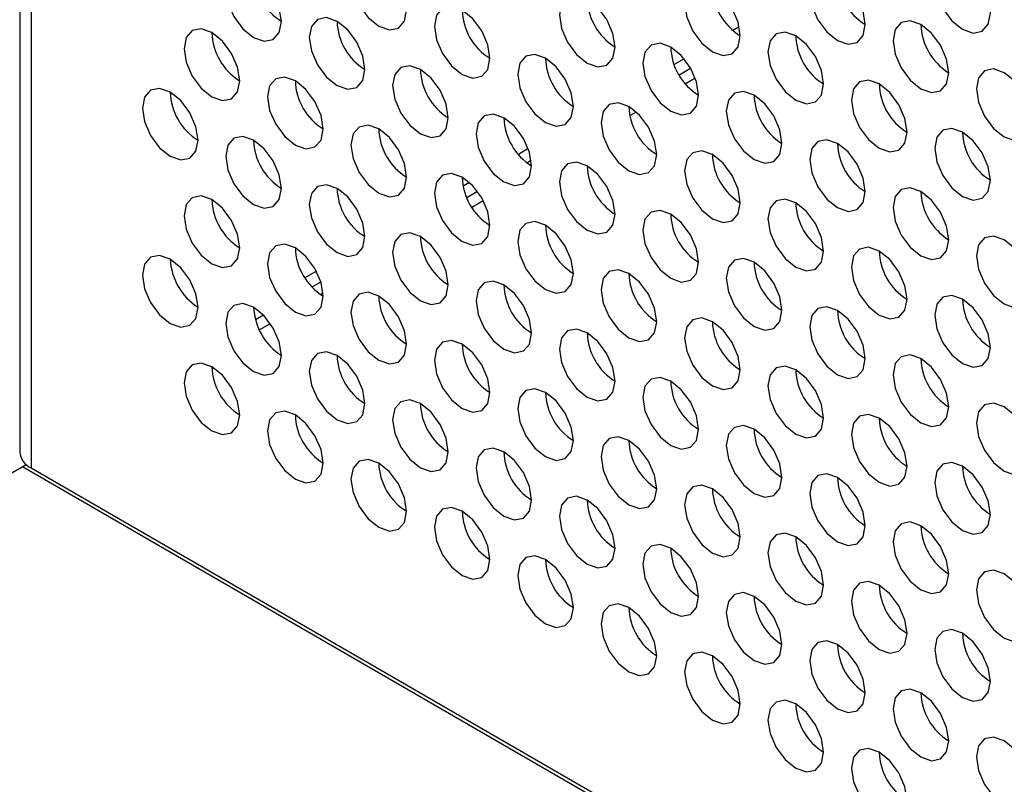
# Paper-space layout 'Sheet2' of a CAD drawing. Header units: millimetres. Extents: x 0 to 1118, y 0 to 864.
# Tile 124 of 232: x 792 to 800, y 630 to 636. Entities that reach past the tile are written whole.
import ezdxf

# ---------------------------------------------------------------- set-up
doc = ezdxf.new("R2010")
doc.units = ezdxf.units.MM

psp = doc.layouts.new('Sheet2')

# ---------------------------------------------------------------- linework, layer by layer
at = {"color": 7, "linetype": 'Continuous', "lineweight": 30}
for p, q in [((791.892, 663.5483), (791.892, 632.5258)), ((797.4819, 635.7198), (797.5796, 635.7762)), ((797.5344, 635.645), (797.6181, 635.6934)), ((797.0658, 635.3746), (797.1202, 635.406)), ((796.1925, 634.9755), (796.2289, 634.9965)), ((795.682, 634.6808), (795.773, 634.7332)), ((795.7246, 634.6003), (795.8214, 634.6562)), ((795.2895, 634.3491), (795.29, 634.3494)), ((794.3701, 633.9234), (794.4448, 633.9665)), ((794.4424, 633.8601), (794.4635, 633.8723)), ((793.8753, 633.7505), (793.8753, 633.7508)), ((793.8903, 633.6464), (793.9582, 633.6856)), ((793.9225, 633.56), (794.0169, 633.6145)), ((791.5182, 632.172), (791.9473, 632.4197)), ((791.9144, 632.4007), (828.4723, 611.2963)), ((791.9896, 632.3898), (828.4723, 611.3287))]:
    psp.add_line(p, q, dxfattribs=at)
at = {"color": 8, "linetype": 'Continuous', "lineweight": 30}
for p, q in [((791.9896, 663.4919), (791.9896, 632.3898)), ((797.9919, 636.127), (797.9384, 636.0961)), ((797.5241, 635.8569), (797.4398, 635.8082)), ((796.2038, 635.0947), (796.12, 635.0463)), ((795.7058, 634.8072), (795.6515, 634.7759)), ((794.407, 634.0575), (794.3102, 634.0016)), ((793.8756, 633.7507), (793.8753, 633.7505))]:
    psp.add_line(p, q, dxfattribs=at)
at = {"color": 7, "linetype": 'Continuous', "lineweight": 30, "flags": 128}
for points in [[(795.1716, 636.2686), (795.1537, 636.3831), (795.1026, 636.5009), (795.0261, 636.6041), (794.9359, 636.6769), (794.8457, 636.7082), (794.7692, 636.6934), (794.7182, 636.6346), (794.7002, 636.5408), (794.7182, 636.4263), (794.7692, 636.3085), (794.8457, 636.2053), (794.9359, 636.1325), (795.0261, 636.1012), (795.1026, 636.116), (795.1537, 636.1748), (795.1716, 636.2686)], [(800.1214, 636.2419), (800.1034, 636.3564), (800.0523, 636.4742), (799.9759, 636.5773), (799.8857, 636.6501), (799.7955, 636.6815), (799.719, 636.6666), (799.6679, 636.6078), (799.65, 636.514), (799.6679, 636.3995), (799.719, 636.2817), (799.7955, 636.1786), (799.8857, 636.1058), (799.9759, 636.0744), (800.0523, 636.0893), (800.1034, 636.1481), (800.1214, 636.2419)], [(794.111, 636.1733), (794.093, 636.2878), (794.0419, 636.4056), (793.9655, 636.5087), (793.8753, 636.5815), (793.7851, 636.6129), (793.7086, 636.598), (793.6575, 636.5392), (793.6395, 636.4454), (793.6575, 636.3309), (793.7086, 636.2131), (793.7851, 636.1099), (793.8753, 636.0372), (793.9655, 636.0058), (794.0419, 636.0207), (794.093, 636.0795), (794.111, 636.1733)], [(799.0607, 636.1465), (799.0428, 636.261), (798.9917, 636.3788), (798.9152, 636.482), (798.825, 636.5548), (798.7348, 636.5861), (798.6583, 636.5713), (798.6072, 636.5124), (798.5893, 636.4186), (798.6072, 636.3041), (798.6583, 636.1863), (798.7348, 636.0832), (798.825, 636.0104), (798.9152, 635.979), (798.9917, 635.9939), (799.0428, 636.0527), (799.0607, 636.1465)], [(798, 636.0511), (797.9821, 636.1657), (797.931, 636.2835), (797.8545, 636.3866), (797.7643, 636.4594), (797.6741, 636.4908), (797.5977, 636.4759), (797.5466, 636.4171), (797.5286, 636.3233), (797.5466, 636.2088), (797.5977, 636.091), (797.6741, 635.9878), (797.7643, 635.915), (797.8545, 635.8837), (797.931, 635.8985), (797.9821, 635.9573), (798, 636.0511)], [(796.9394, 635.9558), (796.9214, 636.0703), (796.8704, 636.1881), (796.7939, 636.2912), (796.7037, 636.364), (796.6135, 636.3954), (796.537, 636.3805), (796.4859, 636.3217), (796.468, 636.2279), (796.4859, 636.1134), (796.537, 635.9956), (796.6135, 635.8925), (796.7037, 635.8197), (796.7939, 635.7883), (796.8704, 635.8032), (796.9214, 635.862), (796.9394, 635.9558)], [(795.8787, 635.8604), (795.8608, 635.9749), (795.8097, 636.0927), (795.7332, 636.1959), (795.643, 636.2687), (795.5528, 636.3), (795.4764, 636.2852), (795.4253, 636.2264), (795.4073, 636.1326), (795.4253, 636.018), (795.4764, 635.9002), (795.5528, 635.7971), (795.643, 635.7243), (795.7332, 635.693), (795.8097, 635.7078), (795.8608, 635.7666), (795.8787, 635.8604)], [(794.8181, 635.7651), (794.8001, 635.8796), (794.749, 635.9974), (794.6726, 636.1005), (794.5824, 636.1733), (794.4922, 636.2047), (794.4157, 636.1898), (794.3646, 636.131), (794.3467, 636.0372), (794.3646, 635.9227), (794.4157, 635.8049), (794.4922, 635.7017), (794.5824, 635.6289), (794.6726, 635.5976), (794.749, 635.6125), (794.8001, 635.6713), (794.8181, 635.7651)], [(799.7678, 635.7383), (799.7499, 635.8528), (799.6988, 635.9706), (799.6223, 636.0738), (799.5321, 636.1466), (799.4419, 636.1779), (799.3654, 636.163), (799.3143, 636.1042), (799.2964, 636.0104), (799.3143, 635.8959), (799.3654, 635.7781), (799.4419, 635.675), (799.5321, 635.6022), (799.6223, 635.5708), (799.6988, 635.5857), (799.7499, 635.6445), (799.7678, 635.7383)], [(793.7574, 635.6697), (793.7395, 635.7842), (793.6884, 635.902), (793.6119, 636.0052), (793.5217, 636.0779), (793.4315, 636.1093), (793.355, 636.0944), (793.3039, 636.0356), (793.286, 635.9418), (793.3039, 635.8273), (793.355, 635.7095), (793.4315, 635.6064), (793.5217, 635.5336), (793.6119, 635.5022), (793.6884, 635.5171), (793.7395, 635.5759), (793.7574, 635.6697)], [(798.7072, 635.6429), (798.6892, 635.7575), (798.6381, 635.8753), (798.5616, 635.9784), (798.4714, 636.0512), (798.3812, 636.0825), (798.3048, 636.0677), (798.2537, 636.0089), (798.2357, 635.9151), (798.2537, 635.8006), (798.3048, 635.6828), (798.3812, 635.5796), (798.4714, 635.5068), (798.5616, 635.4755), (798.6381, 635.4903), (798.6892, 635.5491), (798.7072, 635.6429)], [(797.6465, 635.5476), (797.6286, 635.6621), (797.5775, 635.7799), (797.501, 635.883), (797.4108, 635.9558), (797.3206, 635.9872), (797.2441, 635.9723), (797.193, 635.9135), (797.1751, 635.8197), (797.193, 635.7052), (797.2441, 635.5874), (797.3206, 635.4843), (797.4108, 635.4115), (797.501, 635.3801), (797.5775, 635.395), (797.6286, 635.4538), (797.6465, 635.5476)], [(796.5858, 635.4522), (796.5679, 635.5667), (796.5168, 635.6845), (796.4403, 635.7877), (796.3501, 635.8605), (796.2599, 635.8918), (796.1835, 635.877), (796.1324, 635.8182), (796.1144, 635.7244), (796.1324, 635.6098), (796.1835, 635.492), (796.2599, 635.3889), (796.3501, 635.3161), (796.4403, 635.2848), (796.5168, 635.2996), (796.5679, 635.3584), (796.5858, 635.4522)], [(795.5252, 635.3569), (795.5072, 635.4714), (795.4561, 635.5892), (795.3797, 635.6923), (795.2895, 635.7651), (795.1993, 635.7965), (795.1228, 635.7816), (795.0717, 635.7228), (795.0538, 635.629), (795.0717, 635.5145), (795.1228, 635.3967), (795.1993, 635.2935), (795.2895, 635.2207), (795.3797, 635.1894), (795.4561, 635.2042), (795.5072, 635.2631), (795.5252, 635.3569)], [(800.4749, 635.3301), (800.457, 635.4446), (800.4059, 635.5624), (800.3294, 635.6656), (800.2392, 635.7384), (800.149, 635.7697), (800.0725, 635.7548), (800.0215, 635.696), (800.0035, 635.6022), (800.0215, 635.4877), (800.0725, 635.3699), (800.149, 635.2668), (800.2392, 635.194), (800.3294, 635.1626), (800.4059, 635.1775), (800.457, 635.2363), (800.4749, 635.3301)], [(794.4645, 635.2615), (794.4466, 635.376), (794.3955, 635.4938), (794.319, 635.597), (794.2288, 635.6697), (794.1386, 635.7011), (794.0621, 635.6862), (794.011, 635.6274), (793.9931, 635.5336), (794.011, 635.4191), (794.0621, 635.3013), (794.1386, 635.1982), (794.2288, 635.1254), (794.319, 635.094), (794.3955, 635.1089), (794.4466, 635.1677), (794.4645, 635.2615)], [(799.4143, 635.2347), (799.3963, 635.3493), (799.3452, 635.4671), (799.2688, 635.5702), (799.1786, 635.643), (799.0884, 635.6743), (799.0119, 635.6595), (798.9608, 635.6007), (798.9429, 635.5069), (798.9608, 635.3924), (799.0119, 635.2746), (799.0884, 635.1714), (799.1786, 635.0986), (799.2688, 635.0673), (799.3452, 635.0821), (799.3963, 635.1409), (799.4143, 635.2347)], [(793.4038, 635.1661), (793.3859, 635.2806), (793.3348, 635.3984), (793.2583, 635.5016), (793.1682, 635.5744), (793.0779, 635.6057), (793.0015, 635.5909), (792.9504, 635.5321), (792.9324, 635.4383), (792.9504, 635.3238), (793.0015, 635.206), (793.0779, 635.1028), (793.1682, 635.03), (793.2583, 634.9987), (793.3348, 635.0135), (793.3859, 635.0723), (793.4038, 635.1661)], [(798.3536, 635.1394), (798.3357, 635.2539), (798.2846, 635.3717), (798.2081, 635.4748), (798.1179, 635.5476), (798.0277, 635.579), (797.9512, 635.5641), (797.9001, 635.5053), (797.8822, 635.4115), (797.9001, 635.297), (797.9512, 635.1792), (798.0277, 635.0761), (798.1179, 635.0033), (798.2081, 634.9719), (798.2846, 634.9868), (798.3357, 635.0456), (798.3536, 635.1394)], [(797.2929, 635.044), (797.275, 635.1585), (797.2239, 635.2763), (797.1474, 635.3795), (797.0572, 635.4523), (796.967, 635.4836), (796.8906, 635.4688), (796.8395, 635.41), (796.8215, 635.3162), (796.8395, 635.2016), (796.8906, 635.0838), (796.967, 634.9807), (797.0572, 634.9079), (797.1474, 634.8766), (797.2239, 634.8914), (797.275, 634.9502), (797.2929, 635.044)], [(796.2323, 634.9487), (796.2143, 635.0632), (796.1632, 635.181), (796.0868, 635.2841), (795.9966, 635.3569), (795.9064, 635.3883), (795.8299, 635.3734), (795.7788, 635.3146), (795.7609, 635.2208), (795.7788, 635.1063), (795.8299, 634.9885), (795.9064, 634.8853), (795.9966, 634.8125), (796.0868, 634.7812), (796.1632, 634.796), (796.2143, 634.8549), (796.2323, 634.9487)], [(795.1716, 634.8533), (795.1537, 634.9678), (795.1026, 635.0856), (795.0261, 635.1887), (794.9359, 635.2615), (794.8457, 635.2929), (794.7692, 635.278), (794.7182, 635.2192), (794.7002, 635.1254), (794.7182, 635.0109), (794.7692, 634.8931), (794.8457, 634.79), (794.9359, 634.7172), (795.0261, 634.6858), (795.1026, 634.7007), (795.1537, 634.7595), (795.1716, 634.8533)], [(800.1214, 634.8265), (800.1034, 634.9411), (800.0523, 635.0589), (799.9759, 635.162), (799.8857, 635.2348), (799.7955, 635.2661), (799.719, 635.2513), (799.6679, 635.1925), (799.65, 635.0987), (799.6679, 634.9842), (799.719, 634.8664), (799.7955, 634.7632), (799.8857, 634.6904), (799.9759, 634.6591), (800.0523, 634.6739), (800.1034, 634.7327), (800.1214, 634.8265)], [(794.111, 634.7579), (794.093, 634.8724), (794.0419, 634.9902), (793.9655, 635.0934), (793.8753, 635.1662), (793.7851, 635.1975), (793.7086, 635.1827), (793.6575, 635.1239), (793.6395, 635.0301), (793.6575, 634.9155), (793.7086, 634.7978), (793.7851, 634.6946), (793.8753, 634.6218), (793.9655, 634.5905), (794.0419, 634.6053), (794.093, 634.6641), (794.111, 634.7579)], [(799.0607, 634.7312), (799.0428, 634.8457), (798.9917, 634.9635), (798.9152, 635.0666), (798.825, 635.1394), (798.7348, 635.1708), (798.6583, 635.1559), (798.6072, 635.0971), (798.5893, 635.0033), (798.6072, 634.8888), (798.6583, 634.771), (798.7348, 634.6679), (798.825, 634.5951), (798.9152, 634.5637), (798.9917, 634.5786), (799.0428, 634.6374), (799.0607, 634.7312)], [(798, 634.6358), (797.9821, 634.7503), (797.931, 634.8681), (797.8545, 634.9713), (797.7643, 635.0441), (797.6741, 635.0754), (797.5977, 635.0606), (797.5466, 635.0017), (797.5286, 634.9079), (797.5466, 634.7934), (797.5977, 634.6756), (797.6741, 634.5725), (797.7643, 634.4997), (797.8545, 634.4683), (797.931, 634.4832), (797.9821, 634.542), (798, 634.6358)], [(796.9394, 634.5405), (796.9214, 634.655), (796.8704, 634.7728), (796.7939, 634.8759), (796.7037, 634.9487), (796.6135, 634.9801), (796.537, 634.9652), (796.4859, 634.9064), (796.468, 634.8126), (796.4859, 634.6981), (796.537, 634.5803), (796.6135, 634.4771), (796.7037, 634.4043), (796.7939, 634.373), (796.8704, 634.3878), (796.9214, 634.4466), (796.9394, 634.5405)], [(795.8787, 634.4451), (795.8608, 634.5596), (795.8097, 634.6774), (795.7332, 634.7805), (795.643, 634.8533), (795.5528, 634.8847), (795.4764, 634.8698), (795.4253, 634.811), (795.4073, 634.7172), (795.4253, 634.6027), (795.4764, 634.4849), (795.5528, 634.3818), (795.643, 634.309), (795.7332, 634.2776), (795.8097, 634.2925), (795.8608, 634.3513), (795.8787, 634.4451)], [(794.8181, 634.3497), (794.8001, 634.4642), (794.749, 634.582), (794.6726, 634.6852), (794.5824, 634.758), (794.4922, 634.7893), (794.4157, 634.7745), (794.3646, 634.7157), (794.3467, 634.6219), (794.3646, 634.5073), (794.4157, 634.3895), (794.4922, 634.2864), (794.5824, 634.2136), (794.6726, 634.1823), (794.749, 634.1971), (794.8001, 634.2559), (794.8181, 634.3497)], [(799.7678, 634.323), (799.7499, 634.4375), (799.6988, 634.5553), (799.6223, 634.6584), (799.5321, 634.7312), (799.4419, 634.7626), (799.3654, 634.7477), (799.3143, 634.6889), (799.2964, 634.5951), (799.3143, 634.4806), (799.3654, 634.3628), (799.4419, 634.2597), (799.5321, 634.1869), (799.6223, 634.1555), (799.6988, 634.1704), (799.7499, 634.2292), (799.7678, 634.323)], [(793.7574, 634.2544), (793.7395, 634.3689), (793.6884, 634.4867), (793.6119, 634.5898), (793.5217, 634.6626), (793.4315, 634.694), (793.355, 634.6791), (793.3039, 634.6203), (793.286, 634.5265), (793.3039, 634.412), (793.355, 634.2942), (793.4315, 634.191), (793.5217, 634.1182), (793.6119, 634.0869), (793.6884, 634.1018), (793.7395, 634.1606), (793.7574, 634.2544)], [(798.7072, 634.2276), (798.6892, 634.3421), (798.6381, 634.4599), (798.5616, 634.5631), (798.4714, 634.6359), (798.3812, 634.6672), (798.3048, 634.6523), (798.2537, 634.5935), (798.2357, 634.4997), (798.2537, 634.3852), (798.3048, 634.2674), (798.3812, 634.1643), (798.4714, 634.0915), (798.5616, 634.0601), (798.6381, 634.075), (798.6892, 634.1338), (798.7072, 634.2276)], [(797.6465, 634.1322), (797.6286, 634.2468), (797.5775, 634.3646), (797.501, 634.4677), (797.4108, 634.5405), (797.3206, 634.5718), (797.2441, 634.557), (797.193, 634.4982), (797.1751, 634.4044), (797.193, 634.2899), (797.2441, 634.1721), (797.3206, 634.0689), (797.4108, 633.9961), (797.501, 633.9648), (797.5775, 633.9796), (797.6286, 634.0384), (797.6465, 634.1322)], [(796.5858, 634.0369), (796.5679, 634.1514), (796.5168, 634.2692), (796.4403, 634.3723), (796.3501, 634.4451), (796.2599, 634.4765), (796.1835, 634.4616), (796.1324, 634.4028), (796.1144, 634.309), (796.1324, 634.1945), (796.1835, 634.0767), (796.2599, 633.9736), (796.3501, 633.9008), (796.4403, 633.8694), (796.5168, 633.8843), (796.5679, 633.9431), (796.5858, 634.0369)], [(795.5252, 633.9415), (795.5072, 634.056), (795.4561, 634.1738), (795.3797, 634.277), (795.2895, 634.3498), (795.1993, 634.3811), (795.1228, 634.3663), (795.0717, 634.3075), (795.0538, 634.2137), (795.0717, 634.0991), (795.1228, 633.9813), (795.1993, 633.8782), (795.2895, 633.8054), (795.3797, 633.7741), (795.4561, 633.7889), (795.5072, 633.8477), (795.5252, 633.9415)], [(800.4749, 633.9148), (800.457, 634.0293), (800.4059, 634.1471), (800.3294, 634.2502), (800.2392, 634.323), (800.149, 634.3544), (800.0725, 634.3395), (800.0215, 634.2807), (800.0035, 634.1869), (800.0215, 634.0724), (800.0725, 633.9546), (800.149, 633.8514), (800.2392, 633.7787), (800.3294, 633.7473), (800.4059, 633.7622), (800.457, 633.821), (800.4749, 633.9148)], [(794.4645, 633.8462), (794.4466, 633.9607), (794.3955, 634.0785), (794.319, 634.1816), (794.2288, 634.2544), (794.1386, 634.2858), (794.0621, 634.2709), (794.011, 634.2121), (793.9931, 634.1183), (794.011, 634.0038), (794.0621, 633.886), (794.1386, 633.7828), (794.2288, 633.71), (794.319, 633.6787), (794.3955, 633.6936), (794.4466, 633.7524), (794.4645, 633.8462)], [(799.4143, 633.8194), (799.3963, 633.9339), (799.3452, 634.0517), (799.2688, 634.1549), (799.1786, 634.2276), (799.0884, 634.259), (799.0119, 634.2441), (798.9608, 634.1853), (798.9429, 634.0915), (798.9608, 633.977), (799.0119, 633.8592), (799.0884, 633.7561), (799.1786, 633.6833), (799.2688, 633.6519), (799.3452, 633.6668), (799.3963, 633.7256), (799.4143, 633.8194)], [(793.4038, 633.7508), (793.3859, 633.8653), (793.3348, 633.9831), (793.2583, 634.0863), (793.1682, 634.159), (793.0779, 634.1904), (793.0015, 634.1755), (792.9504, 634.1167), (792.9324, 634.0229), (792.9504, 633.9084), (793.0015, 633.7906), (793.0779, 633.6875), (793.1682, 633.6147), (793.2583, 633.5833), (793.3348, 633.5982), (793.3859, 633.657), (793.4038, 633.7508)], [(798.3536, 633.724), (798.3357, 633.8386), (798.2846, 633.9564), (798.2081, 634.0595), (798.1179, 634.1323), (798.0277, 634.1636), (797.9512, 634.1488), (797.9001, 634.09), (797.8822, 633.9962), (797.9001, 633.8817), (797.9512, 633.7639), (798.0277, 633.6607), (798.1179, 633.5879), (798.2081, 633.5566), (798.2846, 633.5714), (798.3357, 633.6302), (798.3536, 633.724)], [(797.2929, 633.6287), (797.275, 633.7432), (797.2239, 633.861), (797.1474, 633.9641), (797.0572, 634.0369), (796.967, 634.0683), (796.8906, 634.0534), (796.8395, 633.9946), (796.8215, 633.9008), (796.8395, 633.7863), (796.8906, 633.6685), (796.967, 633.5654), (797.0572, 633.4926), (797.1474, 633.4612), (797.2239, 633.4761), (797.275, 633.5349), (797.2929, 633.6287)], [(796.2323, 633.5333), (796.2143, 633.6478), (796.1632, 633.7656), (796.0868, 633.8688), (795.9966, 633.9416), (795.9064, 633.9729), (795.8299, 633.9581), (795.7788, 633.8993), (795.7609, 633.8055), (795.7788, 633.6909), (795.8299, 633.5731), (795.9064, 633.47), (795.9966, 633.3972), (796.0868, 633.3659), (796.1632, 633.3807), (796.2143, 633.4395), (796.2323, 633.5333)], [(795.1716, 633.438), (795.1537, 633.5525), (795.1026, 633.6703), (795.0261, 633.7734), (794.9359, 633.8462), (794.8457, 633.8776), (794.7692, 633.8627), (794.7182, 633.8039), (794.7002, 633.7101), (794.7182, 633.5956), (794.7692, 633.4778), (794.8457, 633.3746), (794.9359, 633.3018), (795.0261, 633.2705), (795.1026, 633.2853), (795.1537, 633.3441), (795.1716, 633.438)], [(800.1214, 633.4112), (800.1034, 633.5257), (800.0523, 633.6435), (799.9759, 633.7467), (799.8857, 633.8194), (799.7955, 633.8508), (799.719, 633.8359), (799.6679, 633.7771), (799.65, 633.6833), (799.6679, 633.5688), (799.719, 633.451), (799.7955, 633.3479), (799.8857, 633.2751), (799.9759, 633.2437), (800.0523, 633.2586), (800.1034, 633.3174), (800.1214, 633.4112)], [(794.111, 633.3426), (794.093, 633.4571), (794.0419, 633.5749), (793.9655, 633.678), (793.8753, 633.7508), (793.7851, 633.7822), (793.7086, 633.7673), (793.6575, 633.7085), (793.6395, 633.6147), (793.6575, 633.5002), (793.7086, 633.3824), (793.7851, 633.2793), (793.8753, 633.2065), (793.9655, 633.1751), (794.0419, 633.19), (794.093, 633.2488), (794.111, 633.3426)], [(799.0607, 633.3158), (799.0428, 633.4304), (798.9917, 633.5482), (798.9152, 633.6513), (798.825, 633.7241), (798.7348, 633.7554), (798.6583, 633.7406), (798.6072, 633.6818), (798.5893, 633.588), (798.6072, 633.4735), (798.6583, 633.3557), (798.7348, 633.2525), (798.825, 633.1797), (798.9152, 633.1484), (798.9917, 633.1632), (799.0428, 633.222), (799.0607, 633.3158)], [(798, 633.2205), (797.9821, 633.335), (797.931, 633.4528), (797.8545, 633.5559), (797.7643, 633.6287), (797.6741, 633.6601), (797.5977, 633.6452), (797.5466, 633.5864), (797.5286, 633.4926), (797.5466, 633.3781), (797.5977, 633.2603), (797.6741, 633.1571), (797.7643, 633.0844), (797.8545, 633.053), (797.931, 633.0679), (797.9821, 633.1267), (798, 633.2205)], [(796.9394, 633.1251), (796.9214, 633.2396), (796.8704, 633.3574), (796.7939, 633.4606), (796.7037, 633.5334), (796.6135, 633.5647), (796.537, 633.5499), (796.4859, 633.491), (796.468, 633.3972), (796.4859, 633.2827), (796.537, 633.1649), (796.6135, 633.0618), (796.7037, 632.989), (796.7939, 632.9576), (796.8704, 632.9725), (796.9214, 633.0313), (796.9394, 633.1251)], [(795.8787, 633.0298), (795.8608, 633.1443), (795.8097, 633.2621), (795.7332, 633.3652), (795.643, 633.438), (795.5528, 633.4693), (795.4764, 633.4545), (795.4253, 633.3957), (795.4073, 633.3019), (795.4253, 633.1874), (795.4764, 633.0696), (795.5528, 632.9664), (795.643, 632.8936), (795.7332, 632.8623), (795.8097, 632.8771), (795.8608, 632.9359), (795.8787, 633.0298)], [(794.8181, 632.9344), (794.8001, 633.0489), (794.749, 633.1667), (794.6726, 633.2698), (794.5824, 633.3426), (794.4922, 633.374), (794.4157, 633.3591), (794.3646, 633.3003), (794.3467, 633.2065), (794.3646, 633.092), (794.4157, 632.9742), (794.4922, 632.8711), (794.5824, 632.7983), (794.6726, 632.7669), (794.749, 632.7818), (794.8001, 632.8406), (794.8181, 632.9344)], [(799.7678, 632.9076), (799.7499, 633.0221), (799.6988, 633.1399), (799.6223, 633.2431), (799.5321, 633.3159), (799.4419, 633.3472), (799.3654, 633.3324), (799.3143, 633.2736), (799.2964, 633.1798), (799.3143, 633.0653), (799.3654, 632.9475), (799.4419, 632.8443), (799.5321, 632.7715), (799.6223, 632.7402), (799.6988, 632.755), (799.7499, 632.8138), (799.7678, 632.9076)], [(793.7574, 632.839), (793.7395, 632.9535), (793.6884, 633.0713), (793.6119, 633.1745), (793.5217, 633.2473), (793.4315, 633.2786), (793.355, 633.2638), (793.3039, 633.205), (793.286, 633.1112), (793.3039, 632.9966), (793.355, 632.8788), (793.4315, 632.7757), (793.5217, 632.7029), (793.6119, 632.6716), (793.6884, 632.6864), (793.7395, 632.7452), (793.7574, 632.839)], [(798.7072, 632.8123), (798.6892, 632.9268), (798.6381, 633.0446), (798.5616, 633.1477), (798.4714, 633.2205), (798.3812, 633.2519), (798.3048, 633.237), (798.2537, 633.1782), (798.2357, 633.0844), (798.2537, 632.9699), (798.3048, 632.8521), (798.3812, 632.7489), (798.4714, 632.6762), (798.5616, 632.6448), (798.6381, 632.6597), (798.6892, 632.7185), (798.7072, 632.8123)], [(797.6465, 632.7169), (797.6286, 632.8314), (797.5775, 632.9492), (797.501, 633.0524), (797.4108, 633.1252), (797.3206, 633.1565), (797.2441, 633.1416), (797.193, 633.0828), (797.1751, 632.989), (797.193, 632.8745), (797.2441, 632.7567), (797.3206, 632.6536), (797.4108, 632.5808), (797.501, 632.5494), (797.5775, 632.5643), (797.6286, 632.6231), (797.6465, 632.7169)], [(796.5858, 632.6215), (796.5679, 632.7361), (796.5168, 632.8539), (796.4403, 632.957), (796.3501, 633.0298), (796.2599, 633.0611), (796.1835, 633.0463), (796.1324, 632.9875), (796.1144, 632.8937), (796.1324, 632.7792), (796.1835, 632.6614), (796.2599, 632.5582), (796.3501, 632.4854), (796.4403, 632.4541), (796.5168, 632.4689), (796.5679, 632.5277), (796.5858, 632.6215)], [(795.5252, 632.5262), (795.5072, 632.6407), (795.4561, 632.7585), (795.3797, 632.8616), (795.2895, 632.9344), (795.1993, 632.9658), (795.1228, 632.9509), (795.0717, 632.8921), (795.0538, 632.7983), (795.0717, 632.6838), (795.1228, 632.566), (795.1993, 632.4629), (795.2895, 632.3901), (795.3797, 632.3587), (795.4561, 632.3736), (795.5072, 632.4324), (795.5252, 632.5262)], [(800.4749, 632.4994), (800.457, 632.6139), (800.4059, 632.7317), (800.3294, 632.8349), (800.2392, 632.9077), (800.149, 632.939), (800.0725, 632.9242), (800.0215, 632.8654), (800.0035, 632.7716), (800.0215, 632.6571), (800.0725, 632.5393), (800.149, 632.4361), (800.2392, 632.3633), (800.3294, 632.332), (800.4059, 632.3468), (800.457, 632.4056), (800.4749, 632.4994)], [(794.4645, 632.4308), (794.4466, 632.5453), (794.3955, 632.6631), (794.319, 632.7663), (794.2288, 632.8391), (794.1386, 632.8704), (794.0621, 632.8556), (794.011, 632.7968), (793.9931, 632.703), (794.011, 632.5884), (794.0621, 632.4706), (794.1386, 632.3675), (794.2288, 632.2947), (794.319, 632.2634), (794.3955, 632.2782), (794.4466, 632.337), (794.4645, 632.4308)], [(799.4143, 632.4041), (799.3963, 632.5186), (799.3452, 632.6364), (799.2688, 632.7395), (799.1786, 632.8123), (799.0884, 632.8437), (799.0119, 632.8288), (798.9608, 632.77), (798.9429, 632.6762), (798.9608, 632.5617), (799.0119, 632.4439), (799.0884, 632.3407), (799.1786, 632.268), (799.2688, 632.2366), (799.3452, 632.2515), (799.3963, 632.3103), (799.4143, 632.4041)], [(798.3536, 632.3087), (798.3357, 632.4232), (798.2846, 632.541), (798.2081, 632.6442), (798.1179, 632.717), (798.0277, 632.7483), (797.9512, 632.7334), (797.9001, 632.6746), (797.8822, 632.5808), (797.9001, 632.4663), (797.9512, 632.3485), (798.0277, 632.2454), (798.1179, 632.1726), (798.2081, 632.1412), (798.2846, 632.1561), (798.3357, 632.2149), (798.3536, 632.3087)], [(797.2929, 632.2133), (797.275, 632.3279), (797.2239, 632.4457), (797.1474, 632.5488), (797.0572, 632.6216), (796.967, 632.6529), (796.8906, 632.6381), (796.8395, 632.5793), (796.8215, 632.4855), (796.8395, 632.371), (796.8906, 632.2532), (796.967, 632.15), (797.0572, 632.0772), (797.1474, 632.0459), (797.2239, 632.0607), (797.275, 632.1195), (797.2929, 632.2133)], [(796.2323, 632.118), (796.2143, 632.2325), (796.1632, 632.3503), (796.0868, 632.4534), (795.9966, 632.5262), (795.9064, 632.5576), (795.8299, 632.5427), (795.7788, 632.4839), (795.7609, 632.3901), (795.7788, 632.2756), (795.8299, 632.1578), (795.9064, 632.0547), (795.9966, 631.9819), (796.0868, 631.9505), (796.1632, 631.9654), (796.2143, 632.0242), (796.2323, 632.118)], [(795.1716, 632.0226), (795.1537, 632.1371), (795.1026, 632.2549), (795.0261, 632.3581), (794.9359, 632.4309), (794.8457, 632.4622), (794.7692, 632.4474), (794.7182, 632.3886), (794.7002, 632.2948), (794.7182, 632.1802), (794.7692, 632.0624), (794.8457, 631.9593), (794.9359, 631.8865), (795.0261, 631.8552), (795.1026, 631.87), (795.1537, 631.9288), (795.1716, 632.0226)], [(800.1214, 631.9959), (800.1034, 632.1104), (800.0523, 632.2282), (799.9759, 632.3313), (799.8857, 632.4041), (799.7955, 632.4355), (799.719, 632.4206), (799.6679, 632.3618), (799.65, 632.268), (799.6679, 632.1535), (799.719, 632.0357), (799.7955, 631.9325), (799.8857, 631.8597), (799.9759, 631.8284), (800.0523, 631.8433), (800.1034, 631.9021), (800.1214, 631.9959)], [(799.0607, 631.9005), (799.0428, 632.015), (798.9917, 632.1328), (798.9152, 632.236), (798.825, 632.3087), (798.7348, 632.3401), (798.6583, 632.3252), (798.6072, 632.2664), (798.5893, 632.1726), (798.6072, 632.0581), (798.6583, 631.9403), (798.7348, 631.8372), (798.825, 631.7644), (798.9152, 631.733), (798.9917, 631.7479), (799.0428, 631.8067), (799.0607, 631.9005)], [(798, 631.8051), (797.9821, 631.9197), (797.931, 632.0375), (797.8545, 632.1406), (797.7643, 632.2134), (797.6741, 632.2447), (797.5977, 632.2299), (797.5466, 632.1711), (797.5286, 632.0773), (797.5466, 631.9628), (797.5977, 631.845), (797.6741, 631.7418), (797.7643, 631.669), (797.8545, 631.6377), (797.931, 631.6525), (797.9821, 631.7113), (798, 631.8051)], [(796.9394, 631.7098), (796.9214, 631.8243), (796.8704, 631.9421), (796.7939, 632.0452), (796.7037, 632.118), (796.6135, 632.1494), (796.537, 632.1345), (796.4859, 632.0757), (796.468, 631.9819), (796.4859, 631.8674), (796.537, 631.7496), (796.6135, 631.6465), (796.7037, 631.5737), (796.7939, 631.5423), (796.8704, 631.5572), (796.9214, 631.616), (796.9394, 631.7098)], [(795.8787, 631.6144), (795.8608, 631.7289), (795.8097, 631.8467), (795.7332, 631.9499), (795.643, 632.0227), (795.5528, 632.054), (795.4764, 632.0392), (795.4253, 631.9803), (795.4073, 631.8865), (795.4253, 631.772), (795.4764, 631.6542), (795.5528, 631.5511), (795.643, 631.4783), (795.7332, 631.4469), (795.8097, 631.4618), (795.8608, 631.5206), (795.8787, 631.6144)], [(799.7678, 631.4923), (799.7499, 631.6068), (799.6988, 631.7246), (799.6223, 631.8278), (799.5321, 631.9005), (799.4419, 631.9319), (799.3654, 631.917), (799.3143, 631.8582), (799.2964, 631.7644), (799.3143, 631.6499), (799.3654, 631.5321), (799.4419, 631.429), (799.5321, 631.3562), (799.6223, 631.3248), (799.6988, 631.3397), (799.7499, 631.3985), (799.7678, 631.4923)], [(798.7072, 631.3969), (798.6892, 631.5114), (798.6381, 631.6292), (798.5616, 631.7324), (798.4714, 631.8052), (798.3812, 631.8365), (798.3048, 631.8217), (798.2537, 631.7629), (798.2357, 631.6691), (798.2537, 631.5545), (798.3048, 631.4368), (798.3812, 631.3336), (798.4714, 631.2608), (798.5616, 631.2295), (798.6381, 631.2443), (798.6892, 631.3031), (798.7072, 631.3969)], [(797.6465, 631.3016), (797.6286, 631.4161), (797.5775, 631.5339), (797.501, 631.637), (797.4108, 631.7098), (797.3206, 631.7412), (797.2441, 631.7263), (797.193, 631.6675), (797.1751, 631.5737), (797.193, 631.4592), (797.2441, 631.3414), (797.3206, 631.2382), (797.4108, 631.1655), (797.501, 631.1341), (797.5775, 631.149), (797.6286, 631.2078), (797.6465, 631.3016)], [(796.5858, 631.2062), (796.5679, 631.3207), (796.5168, 631.4385), (796.4403, 631.5417), (796.3501, 631.6145), (796.2599, 631.6458), (796.1835, 631.6309), (796.1324, 631.5721), (796.1144, 631.4783), (796.1324, 631.3638), (796.1835, 631.246), (796.2599, 631.1429), (796.3501, 631.0701), (796.4403, 631.0387), (796.5168, 631.0536), (796.5679, 631.1124), (796.5858, 631.2062)], [(800.4749, 631.0841), (800.457, 631.1986), (800.4059, 631.3164), (800.3294, 631.4195), (800.2392, 631.4923), (800.149, 631.5237), (800.0725, 631.5088), (800.0215, 631.45), (800.0035, 631.3562), (800.0215, 631.2417), (800.0725, 631.1239), (800.149, 631.0208), (800.2392, 630.948), (800.3294, 630.9166), (800.4059, 630.9315), (800.457, 630.9903), (800.4749, 631.0841)], [(799.4143, 630.9887), (799.3963, 631.1032), (799.3452, 631.221), (799.2688, 631.3242), (799.1786, 631.397), (799.0884, 631.4283), (799.0119, 631.4135), (798.9608, 631.3547), (798.9429, 631.2609), (798.9608, 631.1463), (799.0119, 631.0286), (799.0884, 630.9254), (799.1786, 630.8526), (799.2688, 630.8213), (799.3452, 630.8361), (799.3963, 630.8949), (799.4143, 630.9887)], [(798.3536, 630.8934), (798.3357, 631.0079), (798.2846, 631.1257), (798.2081, 631.2288), (798.1179, 631.3016), (798.0277, 631.333), (797.9512, 631.3181), (797.9001, 631.2593), (797.8822, 631.1655), (797.9001, 631.051), (797.9512, 630.9332), (798.0277, 630.83), (798.1179, 630.7573), (798.2081, 630.7259), (798.2846, 630.7408), (798.3357, 630.7996), (798.3536, 630.8934)], [(797.2929, 630.798), (797.275, 630.9125), (797.2239, 631.0303), (797.1474, 631.1335), (797.0572, 631.2063), (796.967, 631.2376), (796.8906, 631.2227), (796.8395, 631.1639), (796.8215, 631.0701), (796.8395, 630.9556), (796.8906, 630.8378), (796.967, 630.7347), (797.0572, 630.6619), (797.1474, 630.6305), (797.2239, 630.6454), (797.275, 630.7042), (797.2929, 630.798)], [(800.1214, 630.5805), (800.1034, 630.695), (800.0523, 630.8128), (799.9759, 630.916), (799.8857, 630.9888), (799.7955, 631.0201), (799.719, 631.0053), (799.6679, 630.9465), (799.65, 630.8527), (799.6679, 630.7381), (799.719, 630.6203), (799.7955, 630.5172), (799.8857, 630.4444), (799.9759, 630.4131), (800.0523, 630.4279), (800.1034, 630.4867), (800.1214, 630.5805)], [(799.0607, 630.4852), (799.0428, 630.5997), (798.9917, 630.7175), (798.9152, 630.8206), (798.825, 630.8934), (798.7348, 630.9248), (798.6583, 630.9099), (798.6072, 630.8511), (798.5893, 630.7573), (798.6072, 630.6428), (798.6583, 630.525), (798.7348, 630.4218), (798.825, 630.349), (798.9152, 630.3177), (798.9917, 630.3326), (799.0428, 630.3914), (799.0607, 630.4852)], [(798, 630.3898), (797.9821, 630.5043), (797.931, 630.6221), (797.8545, 630.7253), (797.7643, 630.798), (797.6741, 630.8294), (797.5977, 630.8145), (797.5466, 630.7557), (797.5286, 630.6619), (797.5466, 630.5474), (797.5977, 630.4296), (797.6741, 630.3265), (797.7643, 630.2537), (797.8545, 630.2223), (797.931, 630.2372), (797.9821, 630.296), (798, 630.3898)], [(799.7678, 630.077), (799.7499, 630.1915), (799.6988, 630.3093), (799.6223, 630.4124), (799.5321, 630.4852), (799.4419, 630.5166), (799.3654, 630.5017), (799.3143, 630.4429), (799.2964, 630.3491), (799.3143, 630.2346), (799.3654, 630.1168), (799.4419, 630.0136), (799.5321, 629.9408), (799.6223, 629.9095), (799.6988, 629.9244), (799.7499, 629.9832), (799.7678, 630.077)], [(798.7072, 629.9816), (798.6892, 630.0961), (798.6381, 630.2139), (798.5616, 630.3171), (798.4714, 630.3898), (798.3812, 630.4212), (798.3048, 630.4063), (798.2537, 630.3475), (798.2357, 630.2537), (798.2537, 630.1392), (798.3048, 630.0214), (798.3812, 629.9183), (798.4714, 629.8455), (798.5616, 629.8141), (798.6381, 629.829), (798.6892, 629.8878), (798.7072, 629.9816)], [(800.4749, 629.6688), (800.457, 629.7833), (800.4059, 629.9011), (800.3294, 630.0042), (800.2392, 630.077), (800.149, 630.1084), (800.0725, 630.0935), (800.0215, 630.0347), (800.0035, 629.9409), (800.0215, 629.8264), (800.0725, 629.7086), (800.149, 629.6054), (800.2392, 629.5326), (800.3294, 629.5013), (800.4059, 629.5161), (800.457, 629.5749), (800.4749, 629.6688)], [(799.4143, 629.5734), (799.3963, 629.6879), (799.3452, 629.8057), (799.2688, 629.9088), (799.1786, 629.9816), (799.0884, 630.013), (799.0119, 629.9981), (798.9608, 629.9393), (798.9429, 629.8455), (798.9608, 629.731), (799.0119, 629.6132), (799.0884, 629.5101), (799.1786, 629.4373), (799.2688, 629.4059), (799.3452, 629.4208), (799.3963, 629.4796), (799.4143, 629.5734)]]:
    psp.add_lwpolyline(points, dxfattribs=at)
at = {"color": 7, "linetype": 'Continuous', "lineweight": 30}
for centre, radius, start, end in [((794.3708, 636.5954), 0.4957, 181.60275, 238.39232), ((799.3205, 636.5686), 0.4957, 181.60339, 238.39168), ((798.2598, 636.4733), 0.4957, 181.60339, 238.39168), ((797.1992, 636.3779), 0.4957, 181.60169, 238.3924), ((796.1385, 636.2825), 0.4957, 181.60169, 238.3924), ((795.0778, 636.1872), 0.4957, 181.60105, 238.39303), ((800.0276, 636.1604), 0.4957, 181.60169, 238.3924), ((794.0172, 636.0918), 0.4957, 181.60105, 238.39303), ((798.9669, 636.065), 0.4957, 181.60169, 238.3924), ((797.9063, 635.9697), 0.4957, 181.60217, 238.39192), ((796.8456, 635.8743), 0.4957, 181.60217, 238.39192), ((795.7849, 635.779), 0.4957, 181.60153, 238.39255), ((794.7243, 635.6836), 0.4957, 181.60153, 238.39255), ((799.674, 635.6568), 0.4957, 181.60212, 238.39295), ((793.6636, 635.5882), 0.4957, 181.60124, 238.39383), ((798.6134, 635.5615), 0.4957, 181.60212, 238.39295), ((797.5527, 635.4661), 0.4957, 181.60212, 238.39295), ((796.4921, 635.3708), 0.4957, 181.60148, 238.39359), ((795.4314, 635.2754), 0.4957, 181.60148, 238.39359), ((800.3812, 635.2487), 0.4957, 181.60339, 238.39168), ((794.3707, 635.18), 0.4957, 181.60251, 238.39256), ((799.3205, 635.1533), 0.4957, 181.60339, 238.39168), ((798.2598, 635.0579), 0.4957, 181.60339, 238.39168), ((797.1992, 634.9625), 0.4957, 181.60105, 238.39303), ((796.1385, 634.8672), 0.4957, 181.60105, 238.39303), ((795.0778, 634.7718), 0.4957, 181.60081, 238.39327), ((800.0276, 634.7451), 0.4957, 181.60169, 238.3924), ((794.0172, 634.6765), 0.4957, 181.60081, 238.39327), ((798.9669, 634.6497), 0.4957, 181.60169, 238.3924), ((797.9063, 634.5543), 0.4957, 181.60153, 238.39255), ((796.8456, 634.459), 0.4957, 181.60153, 238.39255), ((795.7849, 634.3636), 0.4957, 181.60129, 238.39279), ((794.7243, 634.2683), 0.4957, 181.60129, 238.39279), ((799.674, 634.2415), 0.4957, 181.60212, 238.39295), ((793.6799, 634.1823), 0.5123, 182.64564, 237.39283), ((798.6134, 634.1461), 0.4957, 181.60148, 238.39359), ((797.5527, 634.0508), 0.4957, 181.60148, 238.39359), ((796.492, 633.9554), 0.4957, 181.60124, 238.39383), ((795.4314, 633.8601), 0.4957, 181.60124, 238.39383), ((800.3812, 633.8333), 0.4957, 181.60339, 238.39168), ((794.3871, 633.7741), 0.5124, 182.64683, 237.39164), ((799.3205, 633.738), 0.4957, 181.60275, 238.39232), ((798.2598, 633.6426), 0.4957, 181.60275, 238.39232), ((797.1992, 633.5472), 0.4957, 181.60081, 238.39327), ((796.1385, 633.4518), 0.4957, 181.60081, 238.39327), ((795.0778, 633.3565), 0.4957, 181.60081, 238.39327), ((800.0276, 633.3297), 0.4957, 181.60105, 238.39303), ((794.0172, 633.2611), 0.4957, 181.60081, 238.39327), ((798.9669, 633.2344), 0.4957, 181.60105, 238.39303), ((797.9063, 633.139), 0.4957, 181.60129, 238.39279), ((796.8456, 633.0436), 0.4957, 181.60129, 238.39279), ((795.7849, 632.9483), 0.4957, 181.60129, 238.39279), ((794.7243, 632.8529), 0.4957, 181.60129, 238.39279), ((799.674, 632.8262), 0.4957, 181.60148, 238.39359), ((798.6134, 632.7308), 0.4957, 181.60124, 238.39383), ((797.5527, 632.6354), 0.4957, 181.60124, 238.39383), ((792.0588, 632.5425), 0.1676, 185.69161, 245.62649), ((796.492, 632.5401), 0.4957, 181.60124, 238.39383), ((795.4314, 632.4447), 0.4957, 181.60124, 238.39383), ((800.3812, 632.418), 0.4957, 181.60275, 238.39232), ((799.3205, 632.3226), 0.4957, 181.60251, 238.39256), ((798.2598, 632.2272), 0.4957, 181.60251, 238.39256), ((797.1992, 632.1319), 0.4957, 181.60081, 238.39327), ((796.1385, 632.0365), 0.4957, 181.60081, 238.39327), ((800.0276, 631.9144), 0.4957, 181.60081, 238.39327), ((798.9669, 631.819), 0.4957, 181.60081, 238.39327), ((797.9063, 631.7237), 0.4957, 181.60129, 238.39279), ((796.8456, 631.6283), 0.4957, 181.60129, 238.39279), ((799.674, 631.4108), 0.4957, 181.60124, 238.39383), ((798.6134, 631.3155), 0.4957, 181.60124, 238.39383), ((797.5527, 631.2201), 0.4957, 181.60124, 238.39383), ((800.3812, 631.0026), 0.4957, 181.60251, 238.39256), ((799.3205, 630.9073), 0.4957, 181.60251, 238.39256), ((798.2598, 630.8119), 0.4957, 181.60251, 238.39256), ((800.0276, 630.4991), 0.4957, 181.60081, 238.39327), ((798.9669, 630.4037), 0.4957, 181.60081, 238.39327), ((799.674, 629.9955), 0.4957, 181.60124, 238.39383)]:
    psp.add_arc(centre, radius, start, end, dxfattribs=at)

doc.saveas('drawing.dxf')
